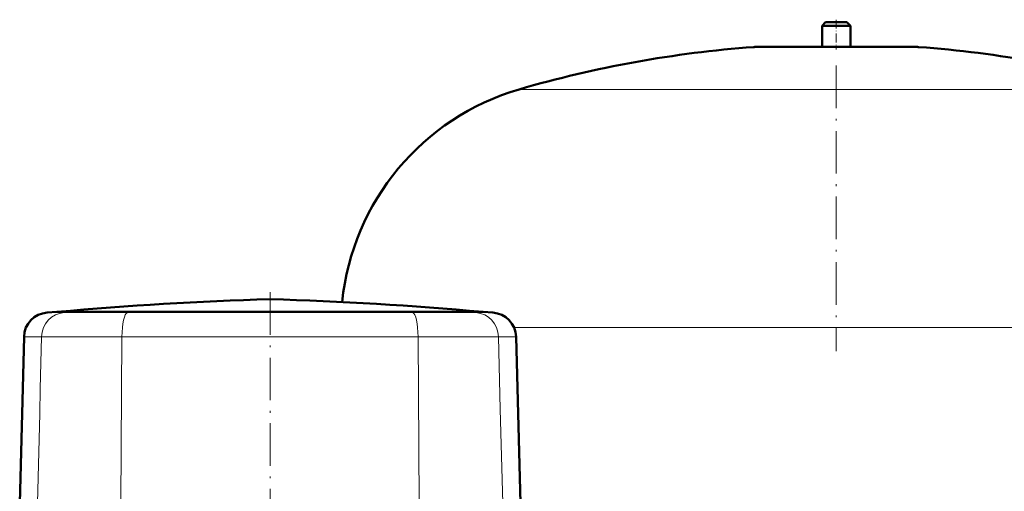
# Model space of a CAD drawing. Extents: x -1351 to 1763, y -1300 to 612.
# Tile 42 of 81: x -269 to 9, y 312 to 445. Entities that reach past the tile are written whole.
import ezdxf

# ---------------------------------------------------------------- set-up
doc = ezdxf.new("R2010")
doc.units = 0
doc.linetypes.add('DASHDOT', pattern=[18.5, 12, -3, 0.5, -3])

msp = doc.modelspace()

# ---------------------------------------------------------------- linework, layer by layer
at = {"color": 7, "lineweight": 50}
for p, q in [((-41.4, 444.23), (-42.4, 443.23)), ((-42.4, 443.23), (-34.4, 443.23)), ((-42.4, 443.23), (-42.4, 437.23)), ((-41.4, 444.23), (-35.4, 444.23)), ((-34.4, 443.23), (-35.4, 444.23)), ((-34.4, 437.23), (-34.4, 443.23)), ((-61.4, 437.23), (-38.4, 437.23)), ((-42.4, 437.23), (-61.4, 437.23)), ((-38.4, 437.23), (-15.4, 437.23)), ((-15.4, 437.23), (-34.4, 437.23)), ((-258.67, 362.45), (-261.4, 362.26)), ((-258.52, 362.46), (-258.67, 362.45)), ((-253.96, 362.45), (-258.67, 362.45)), ((-227.23, 362.46), (-258.52, 362.46)), ((-238.08, 362.45), (-253.96, 362.45)), ((-238.08, 362.45), (-198.42, 362.45)), ((-198.41, 362.46), (-227.23, 362.46)), ((-145.65, 362.46), (-198.41, 362.46)), ((-158.73, 362.45), (-198.39, 362.45)), ((-142.85, 362.45), (-158.73, 362.45)), ((-138.29, 362.46), (-145.65, 362.46)), ((-138.14, 362.45), (-142.85, 362.45)), ((-138.29, 362.46), (-138.14, 362.45)), ((-138.14, 362.45), (-135.42, 362.26)), ((-267.93, 355.46), (-269.16, 308.48)), ((-128.89, 355.46), (-127.66, 308.48))]:
    msp.add_line(p, q, dxfattribs=at)
at = {"color": 7, "linetype": 'DASHDOT', "lineweight": 18, "ltscale": 0.210416}
msp.add_line((-38.4, 444.93), (-38.4, 436.51), dxfattribs=at)
at = {"color": 7, "lineweight": 18}
for p, q in [((-38.4, 437.21), (-61.76, 437.21)), ((-15.03, 437.21), (-38.4, 437.21)), ((-38.4, 425.27), (-128, 425.27)), ((51.2, 425.27), (-38.4, 425.27)), ((-261.4, 362.26), (-256.61, 362.26)), ((-253.96, 362.45), (-256.61, 362.26)), ((-256.61, 362.26), (-238.72, 362.26)), ((-238.08, 362.45), (-238.72, 362.26)), ((-238.72, 362.26), (-158.09, 362.26)), ((-158.73, 362.45), (-158.09, 362.26)), ((-158.09, 362.26), (-140.2, 362.26)), ((-142.85, 362.45), (-140.2, 362.26)), ((-140.2, 362.26), (-135.42, 362.26)), ((-38.4, 358.07), (-129.46, 358.07)), ((52.65, 358.07), (-38.4, 358.07)), ((-267.93, 355.46), (-262.96, 355.46)), ((-262.96, 355.46), (-263.33, 340.79)), ((-262.96, 355.46), (-240.25, 355.46)), ((-240.25, 355.46), (-240.54, 308.48)), ((-240.25, 355.46), (-156.57, 355.46)), ((-156.57, 355.46), (-133.85, 355.46)), ((-156.57, 355.46), (-156.28, 308.48)), ((-133.85, 355.46), (-128.89, 355.46)), ((-133.85, 355.46), (-133.33, 334.99)), ((-263.33, 340.79), (-263.51, 333.79)), ((-133.33, 334.99), (-132.66, 308.48)), ((-263.51, 333.79), (-264.16, 308.48))]:
    msp.add_line(p, q, dxfattribs=at)
at = {"color": 7, "linetype": 'DASHDOT', "lineweight": 18}
for p, q in [((-38.4, 431.99), (-38.4, 351.35)), ((-198.41, 368.01), (-198.41, 301.33))]:
    msp.add_line(p, q, dxfattribs=at)
at = {"color": 7, "lineweight": 50}
for centre, radius, start, end in [((-38.4, 118.07), 320, 94.1872, 106.2602), ((-61.4, 432.23), 5, 90, 94.1872), ((-15.4, 432.23), 5, 85.8128, 90), ((-38.4, 118.07), 320, 73.7398, 85.8128), ((-108.4, 358.07), 70, 106.2602, 174.1115), ((-171.81, -586.69), 953.1, 91.59877, 95.2198), ((-225, -586.69), 953.1, 84.78019, 88.40123), ((-260.93, 355.28), 7, 93.8317, 178.5), ((-135.88, 355.28), 7, 1.5, 86.1683)]:
    msp.add_arc(centre, radius, start, end, dxfattribs=at)
at = {"color": 7, "lineweight": 18}
for centre, ratio, start_param, end_param in [((-256.16, 355.28), 0.972225, 3.208469, 4.686209), ((-238.61, 355.28), 0.234049, 3.208469, 4.686209), ((-158.2, 355.28), 0.234049, 1.596976, 3.074716), ((-140.66, 355.28), 0.972225, 1.596976, 3.074716)]:
    msp.add_ellipse(centre, major_axis=(0, -7), ratio=ratio, start_param=start_param, end_param=end_param, dxfattribs=at)

doc.saveas('drawing.dxf')
